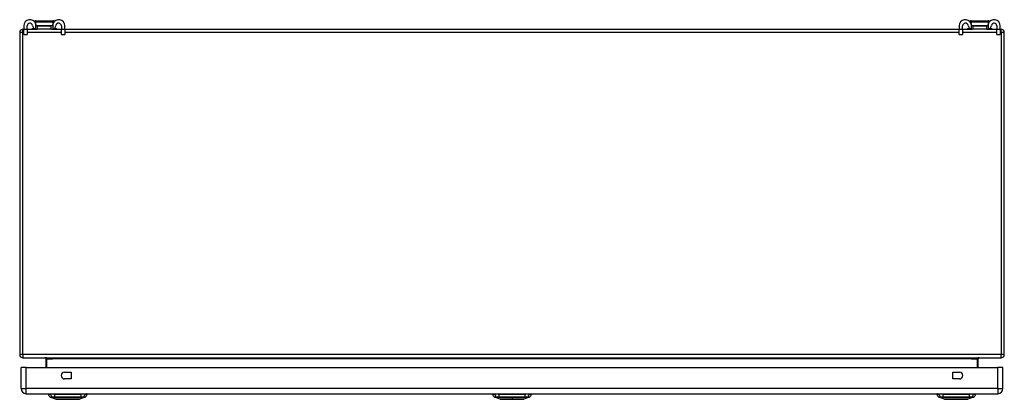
# Model space of a CAD drawing. Header units: inches. Extents: x 11 to 198, y 14 to 125.
# Tile 1 of 24: x 11 to 41, y 14 to 25. Entities that reach past the tile are written whole.
import ezdxf

# ---------------------------------------------------------------- set-up
doc = ezdxf.new("R2010")
doc.units = ezdxf.units.IN
doc.header["$MEASUREMENT"] = 0
doc.layers.add('Visible Edges(ANSI)', color=7, linetype='Continuous', lineweight=25)
doc.layers.add('Visible Tangent Edges(ANSI)', color=7, linetype='Continuous', lineweight=25)

msp = doc.modelspace()

# ---------------------------------------------------------------- linework, layer by layer
at = {"layer": 'Visible Edges(ANSI)'}
for p, q in [((10.914, 25.276), (10.914, 25.169)), ((11.019, 25.169), (11.019, 25.276)), ((11.27, 25.359), (11.272, 25.359)), ((11.28, 25.433), (11.798, 25.433)), ((11.318, 25.276), (11.336, 25.276)), ((11.336, 25.171), (11.336, 25.276)), ((11.336, 25.276), (11.742, 25.276)), ((11.742, 25.276), (11.76, 25.276)), ((11.742, 25.276), (11.742, 25.171)), ((11.805, 25.359), (11.807, 25.359)), ((12.059, 25.276), (12.059, 25.169)), ((12.164, 25.169), (12.164, 25.276)), ((39.414, 25.276), (39.414, 25.169)), ((39.519, 25.169), (39.519, 25.276)), ((39.77, 25.359), (39.772, 25.359)), ((39.78, 25.433), (40.298, 25.433)), ((39.818, 25.276), (39.836, 25.276)), ((39.836, 25.171), (39.836, 25.276)), ((39.836, 25.276), (40.242, 25.276)), ((40.242, 25.276), (40.26, 25.276)), ((40.242, 25.276), (40.242, 25.171)), ((40.305, 25.359), (40.307, 25.359)), ((40.559, 25.276), (40.559, 25.169)), ((40.664, 25.169), (40.664, 25.276)), ((10.789, 25.072), (10.789, 15.27)), ((10.888, 25.171), (10.914, 25.171)), ((10.914, 25.013), (10.914, 25.169)), ((10.914, 25.013), (11.019, 25.013)), ((11.019, 25.171), (11.318, 25.171)), ((11.019, 25.169), (11.019, 25.013)), ((11.165, 25.183), (11.165, 25.179)), ((11.173, 25.191), (11.247, 25.191)), ((11.336, 25.171), (11.318, 25.171)), ((11.742, 25.171), (11.336, 25.171)), ((11.76, 25.171), (11.742, 25.171)), ((11.76, 25.171), (12.059, 25.171)), ((11.83, 25.191), (11.905, 25.191)), ((11.913, 25.183), (11.913, 25.179)), ((12.059, 25.013), (12.059, 25.169)), ((12.059, 25.013), (12.164, 25.013)), ((12.164, 25.171), (39.414, 25.171)), ((12.164, 25.169), (12.164, 25.013)), ((39.414, 25.013), (39.414, 25.169)), ((39.414, 25.013), (39.519, 25.013)), ((39.519, 25.171), (39.818, 25.171)), ((39.519, 25.169), (39.519, 25.013)), ((39.665, 25.183), (39.665, 25.179)), ((39.673, 25.191), (39.747, 25.191)), ((39.836, 25.171), (39.818, 25.171)), ((40.242, 25.171), (39.836, 25.171)), ((40.26, 25.171), (40.242, 25.171)), ((40.26, 25.171), (40.559, 25.171)), ((40.33, 25.191), (40.405, 25.191)), ((40.413, 25.183), (40.413, 25.179)), ((40.559, 25.013), (40.559, 25.169)), ((40.559, 25.013), (40.664, 25.013)), ((40.664, 25.171), (40.69, 25.171)), ((40.664, 25.169), (40.664, 25.013)), ((40.789, 15.27), (40.789, 25.072)), ((10.888, 15.171), (40.69, 15.171)), ((11.587, 15.14), (11.587, 14.874)), ((39.991, 14.874), (39.991, 15.14)), ((10.83, 14.235), (10.83, 14.874)), ((10.991, 14.874), (10.83, 14.874)), ((10.991, 14.874), (40.587, 14.874)), ((12.154, 14.725), (12.357, 14.725)), ((12.357, 14.725), (12.357, 14.522)), ((39.22, 14.522), (39.22, 14.725)), ((39.22, 14.725), (39.423, 14.725)), ((40.748, 14.874), (40.587, 14.874)), ((40.748, 14.235), (40.748, 14.874)), ((12.357, 14.522), (12.154, 14.522)), ((39.423, 14.522), (39.22, 14.522)), ((10.991, 14.074), (40.587, 14.074)), ((11.663, 14.058), (11.731, 14.058)), ((11.897, 13.904), (11.723, 13.971)), ((11.842, 14.058), (11.731, 14.058)), ((11.842, 14.058), (12.665, 14.058)), ((12.785, 13.971), (12.611, 13.904)), ((12.776, 14.058), (12.665, 14.058)), ((12.776, 14.058), (12.844, 14.058)), ((25.198, 14.058), (25.266, 14.058)), ((25.432, 13.904), (25.258, 13.971)), ((25.377, 14.058), (25.266, 14.058)), ((25.377, 14.058), (26.2, 14.058)), ((26.32, 13.971), (26.146, 13.904)), ((26.311, 14.058), (26.2, 14.058)), ((26.311, 14.058), (26.379, 14.058)), ((38.733, 14.058), (38.801, 14.058)), ((38.967, 13.904), (38.793, 13.971)), ((38.912, 14.058), (38.801, 14.058)), ((38.912, 14.058), (39.735, 14.058)), ((39.855, 13.971), (39.681, 13.904)), ((39.846, 14.058), (39.735, 14.058)), ((39.846, 14.058), (39.914, 14.058))]:
    msp.add_line(p, q, dxfattribs=at)
at = {"layer": 'Visible Edges(ANSI)', "flags": 128}
for points in [[(11.28, 25.433), (11.277, 25.433), (11.274, 25.433), (11.272, 25.432), (11.269, 25.432), (11.267, 25.43), (11.264, 25.429), (11.262, 25.428), (11.26, 25.426), (11.258, 25.424), (11.256, 25.422), (11.255, 25.42), (11.253, 25.417), (11.252, 25.415), (11.251, 25.413), (11.251, 25.41), (11.25, 25.407), (11.25, 25.405), (11.25, 25.402), (11.25, 25.399), (11.251, 25.397), (11.252, 25.394), (11.253, 25.392), (11.254, 25.389), (11.255, 25.387)], [(11.255, 25.387), (11.256, 25.386), (11.257, 25.385), (11.258, 25.383), (11.259, 25.382), (11.259, 25.381), (11.26, 25.38), (11.261, 25.379), (11.262, 25.378), (11.262, 25.376), (11.263, 25.375), (11.264, 25.374), (11.264, 25.373), (11.265, 25.372), (11.266, 25.371), (11.266, 25.369), (11.267, 25.368), (11.268, 25.367), (11.268, 25.366), (11.269, 25.365), (11.27, 25.363), (11.27, 25.362), (11.271, 25.361), (11.272, 25.36), (11.272, 25.359)], [(11.287, 25.303), (11.287, 25.305), (11.286, 25.307), (11.286, 25.309), (11.285, 25.311), (11.285, 25.313), (11.285, 25.315), (11.284, 25.317), (11.284, 25.319), (11.283, 25.321), (11.283, 25.323), (11.282, 25.324), (11.282, 25.326), (11.281, 25.328), (11.281, 25.33), (11.28, 25.332), (11.279, 25.334), (11.279, 25.336), (11.278, 25.338), (11.277, 25.34), (11.277, 25.342), (11.276, 25.344), (11.275, 25.346), (11.274, 25.348), (11.274, 25.349)], [(11.318, 25.276), (11.316, 25.276), (11.315, 25.276), (11.313, 25.276), (11.311, 25.277), (11.31, 25.277), (11.308, 25.277), (11.306, 25.278), (11.305, 25.279), (11.303, 25.279), (11.302, 25.28), (11.3, 25.281), (11.299, 25.282), (11.297, 25.284), (11.296, 25.285), (11.294, 25.286), (11.293, 25.288), (11.292, 25.29), (11.291, 25.291), (11.29, 25.293), (11.289, 25.295), (11.288, 25.297), (11.288, 25.299), (11.287, 25.301), (11.287, 25.303)], [(11.791, 25.303), (11.79, 25.301), (11.79, 25.299), (11.789, 25.297), (11.788, 25.295), (11.788, 25.293), (11.787, 25.291), (11.786, 25.29), (11.784, 25.288), (11.783, 25.286), (11.782, 25.285), (11.78, 25.284), (11.779, 25.282), (11.777, 25.281), (11.776, 25.28), (11.774, 25.279), (11.773, 25.279), (11.771, 25.278), (11.769, 25.277), (11.768, 25.277), (11.766, 25.277), (11.764, 25.276), (11.763, 25.276), (11.761, 25.276), (11.76, 25.276)], [(11.804, 25.349), (11.803, 25.348), (11.802, 25.346), (11.801, 25.344), (11.801, 25.342), (11.8, 25.34), (11.799, 25.338), (11.799, 25.336), (11.798, 25.334), (11.797, 25.332), (11.797, 25.33), (11.796, 25.328), (11.796, 25.326), (11.795, 25.324), (11.795, 25.323), (11.794, 25.321), (11.794, 25.319), (11.793, 25.317), (11.793, 25.315), (11.792, 25.313), (11.792, 25.311), (11.792, 25.309), (11.791, 25.307), (11.791, 25.305), (11.791, 25.303)], [(11.822, 25.387), (11.824, 25.389), (11.825, 25.392), (11.826, 25.394), (11.827, 25.397), (11.827, 25.399), (11.827, 25.402), (11.827, 25.405), (11.827, 25.407), (11.827, 25.41), (11.826, 25.413), (11.825, 25.415), (11.824, 25.417), (11.823, 25.42), (11.821, 25.422), (11.819, 25.424), (11.818, 25.426), (11.815, 25.428), (11.813, 25.429), (11.811, 25.43), (11.808, 25.432), (11.806, 25.432), (11.803, 25.433), (11.8, 25.433), (11.798, 25.433)], [(11.805, 25.359), (11.806, 25.36), (11.807, 25.361), (11.807, 25.362), (11.808, 25.363), (11.808, 25.365), (11.809, 25.366), (11.81, 25.367), (11.81, 25.368), (11.811, 25.369), (11.812, 25.371), (11.812, 25.372), (11.813, 25.373), (11.814, 25.374), (11.814, 25.375), (11.815, 25.376), (11.816, 25.378), (11.817, 25.379), (11.817, 25.38), (11.818, 25.381), (11.819, 25.382), (11.82, 25.383), (11.82, 25.385), (11.821, 25.386), (11.822, 25.387)], [(39.78, 25.433), (39.777, 25.433), (39.774, 25.433), (39.772, 25.432), (39.769, 25.432), (39.767, 25.43), (39.764, 25.429), (39.762, 25.428), (39.76, 25.426), (39.758, 25.424), (39.756, 25.422), (39.755, 25.42), (39.753, 25.417), (39.752, 25.415), (39.751, 25.413), (39.751, 25.41), (39.75, 25.407), (39.75, 25.405), (39.75, 25.402), (39.75, 25.399), (39.751, 25.397), (39.752, 25.394), (39.753, 25.392), (39.754, 25.389), (39.755, 25.387)], [(39.755, 25.387), (39.756, 25.386), (39.757, 25.385), (39.758, 25.383), (39.759, 25.382), (39.759, 25.381), (39.76, 25.38), (39.761, 25.379), (39.762, 25.378), (39.762, 25.376), (39.763, 25.375), (39.764, 25.374), (39.764, 25.373), (39.765, 25.372), (39.766, 25.371), (39.766, 25.369), (39.767, 25.368), (39.768, 25.367), (39.768, 25.366), (39.769, 25.365), (39.77, 25.363), (39.77, 25.362), (39.771, 25.361), (39.772, 25.36), (39.772, 25.359)], [(39.787, 25.303), (39.787, 25.305), (39.786, 25.307), (39.786, 25.309), (39.785, 25.311), (39.785, 25.313), (39.785, 25.315), (39.784, 25.317), (39.784, 25.319), (39.783, 25.321), (39.783, 25.323), (39.782, 25.324), (39.782, 25.326), (39.781, 25.328), (39.781, 25.33), (39.78, 25.332), (39.779, 25.334), (39.779, 25.336), (39.778, 25.338), (39.777, 25.34), (39.777, 25.342), (39.776, 25.344), (39.775, 25.346), (39.774, 25.348), (39.774, 25.349)], [(39.818, 25.276), (39.816, 25.276), (39.815, 25.276), (39.813, 25.276), (39.811, 25.277), (39.81, 25.277), (39.808, 25.277), (39.806, 25.278), (39.805, 25.279), (39.803, 25.279), (39.802, 25.28), (39.8, 25.281), (39.799, 25.282), (39.797, 25.284), (39.796, 25.285), (39.794, 25.286), (39.793, 25.288), (39.792, 25.29), (39.791, 25.291), (39.79, 25.293), (39.789, 25.295), (39.788, 25.297), (39.788, 25.299), (39.787, 25.301), (39.787, 25.303)], [(40.291, 25.303), (40.29, 25.301), (40.29, 25.299), (40.289, 25.297), (40.288, 25.295), (40.288, 25.293), (40.287, 25.291), (40.286, 25.29), (40.284, 25.288), (40.283, 25.286), (40.282, 25.285), (40.28, 25.284), (40.279, 25.282), (40.277, 25.281), (40.276, 25.28), (40.274, 25.279), (40.273, 25.279), (40.271, 25.278), (40.269, 25.277), (40.268, 25.277), (40.266, 25.277), (40.264, 25.276), (40.263, 25.276), (40.261, 25.276), (40.26, 25.276)], [(40.304, 25.349), (40.303, 25.348), (40.302, 25.346), (40.301, 25.344), (40.301, 25.342), (40.3, 25.34), (40.299, 25.338), (40.299, 25.336), (40.298, 25.334), (40.297, 25.332), (40.297, 25.33), (40.296, 25.328), (40.296, 25.326), (40.295, 25.324), (40.295, 25.323), (40.294, 25.321), (40.294, 25.319), (40.293, 25.317), (40.293, 25.315), (40.292, 25.313), (40.292, 25.311), (40.292, 25.309), (40.291, 25.307), (40.291, 25.305), (40.291, 25.303)], [(40.322, 25.387), (40.324, 25.389), (40.325, 25.392), (40.326, 25.394), (40.327, 25.397), (40.327, 25.399), (40.327, 25.402), (40.327, 25.405), (40.327, 25.407), (40.327, 25.41), (40.326, 25.413), (40.325, 25.415), (40.324, 25.417), (40.323, 25.42), (40.321, 25.422), (40.319, 25.424), (40.318, 25.426), (40.315, 25.428), (40.313, 25.429), (40.311, 25.43), (40.308, 25.432), (40.306, 25.432), (40.303, 25.433), (40.3, 25.433), (40.298, 25.433)], [(40.305, 25.359), (40.306, 25.36), (40.307, 25.361), (40.307, 25.362), (40.308, 25.363), (40.308, 25.365), (40.309, 25.366), (40.31, 25.367), (40.31, 25.368), (40.311, 25.369), (40.312, 25.371), (40.312, 25.372), (40.313, 25.373), (40.314, 25.374), (40.314, 25.375), (40.315, 25.376), (40.316, 25.378), (40.317, 25.379), (40.317, 25.38), (40.318, 25.381), (40.319, 25.382), (40.32, 25.383), (40.32, 25.385), (40.321, 25.386), (40.322, 25.387)], [(11.274, 25.178), (11.276, 25.178), (11.278, 25.177), (11.279, 25.176), (11.281, 25.176), (11.283, 25.175), (11.285, 25.175), (11.287, 25.174), (11.289, 25.174), (11.291, 25.174), (11.293, 25.173), (11.295, 25.173), (11.297, 25.173), (11.299, 25.172), (11.301, 25.172), (11.303, 25.172), (11.305, 25.172), (11.306, 25.171), (11.308, 25.171), (11.31, 25.171), (11.311, 25.171), (11.313, 25.171), (11.315, 25.171), (11.316, 25.171), (11.318, 25.171)], [(11.76, 25.171), (11.761, 25.171), (11.763, 25.171), (11.764, 25.171), (11.766, 25.171), (11.768, 25.171), (11.769, 25.171), (11.771, 25.171), (11.773, 25.172), (11.775, 25.172), (11.777, 25.172), (11.778, 25.172), (11.78, 25.173), (11.782, 25.173), (11.784, 25.173), (11.786, 25.174), (11.788, 25.174), (11.79, 25.174), (11.792, 25.175), (11.794, 25.175), (11.796, 25.176), (11.798, 25.176), (11.8, 25.177), (11.802, 25.178), (11.804, 25.178)], [(39.774, 25.178), (39.776, 25.178), (39.778, 25.177), (39.779, 25.176), (39.781, 25.176), (39.783, 25.175), (39.785, 25.175), (39.787, 25.174), (39.789, 25.174), (39.791, 25.174), (39.793, 25.173), (39.795, 25.173), (39.797, 25.173), (39.799, 25.172), (39.801, 25.172), (39.803, 25.172), (39.805, 25.172), (39.806, 25.171), (39.808, 25.171), (39.81, 25.171), (39.811, 25.171), (39.813, 25.171), (39.815, 25.171), (39.816, 25.171), (39.818, 25.171)], [(40.26, 25.171), (40.261, 25.171), (40.263, 25.171), (40.264, 25.171), (40.266, 25.171), (40.268, 25.171), (40.269, 25.171), (40.271, 25.171), (40.273, 25.172), (40.275, 25.172), (40.277, 25.172), (40.278, 25.172), (40.28, 25.173), (40.282, 25.173), (40.284, 25.173), (40.286, 25.174), (40.288, 25.174), (40.29, 25.174), (40.292, 25.175), (40.294, 25.175), (40.296, 25.176), (40.298, 25.176), (40.3, 25.177), (40.302, 25.178), (40.304, 25.178)], [(11.556, 15.171), (11.558, 15.171), (11.559, 15.171), (11.561, 15.171), (11.563, 15.17), (11.565, 15.17), (11.566, 15.169), (11.568, 15.169), (11.57, 15.168), (11.571, 15.167), (11.573, 15.166), (11.574, 15.165), (11.576, 15.164), (11.577, 15.162), (11.579, 15.161), (11.58, 15.159), (11.581, 15.158), (11.583, 15.156), (11.584, 15.154), (11.585, 15.152), (11.585, 15.15), (11.586, 15.147), (11.586, 15.145), (11.587, 15.142), (11.587, 15.14)], [(11.899, 13.903), (11.899, 13.903), (11.9, 13.903), (11.902, 13.903), (11.905, 13.903), (11.909, 13.903), (11.914, 13.903), (11.919, 13.903), (11.926, 13.903), (11.933, 13.903), (11.94, 13.903), (11.949, 13.903), (11.958, 13.903), (11.968, 13.903), (11.979, 13.903), (11.991, 13.903), (12.003, 13.903), (12.015, 13.903), (12.028, 13.903), (12.042, 13.903), (12.056, 13.903), (12.071, 13.903), (12.086, 13.903), (12.102, 13.903), (12.118, 13.903), (12.134, 13.903), (12.151, 13.903), (12.168, 13.903), (12.185, 13.903), (12.202, 13.903), (12.219, 13.903), (12.237, 13.903), (12.254, 13.903), (12.272, 13.903), (12.289, 13.903), (12.306, 13.903), (12.323, 13.903), (12.34, 13.903), (12.357, 13.903), (12.374, 13.903), (12.39, 13.903), (12.406, 13.903), (12.422, 13.903), (12.437, 13.903), (12.452, 13.903), (12.466, 13.903), (12.479, 13.903), (12.493, 13.903), (12.505, 13.903), (12.517, 13.903), (12.528, 13.903), (12.539, 13.903), (12.549, 13.903), (12.558, 13.903), (12.567, 13.903), (12.575, 13.903), (12.582, 13.903), (12.588, 13.903), (12.594, 13.903), (12.598, 13.903), (12.602, 13.903), (12.605, 13.903), (12.607, 13.903), (12.608, 13.903), (12.609, 13.903)], [(25.434, 13.903), (25.434, 13.903), (25.435, 13.903), (25.437, 13.903), (25.44, 13.903), (25.444, 13.903), (25.449, 13.903), (25.454, 13.903), (25.461, 13.903), (25.468, 13.903), (25.476, 13.903), (25.484, 13.903), (25.493, 13.903), (25.503, 13.903), (25.514, 13.903), (25.525, 13.903), (25.537, 13.903), (25.55, 13.903), (25.563, 13.903), (25.577, 13.903), (25.591, 13.903), (25.606, 13.903), (25.621, 13.903), (25.637, 13.903), (25.653, 13.903), (25.669, 13.903), (25.685, 13.903), (25.702, 13.903), (25.719, 13.903), (25.736, 13.903), (25.754, 13.903), (25.771, 13.903), (25.788, 13.903), (25.806, 13.903), (25.823, 13.903), (25.841, 13.903), (25.858, 13.903), (25.875, 13.903), (25.892, 13.903), (25.908, 13.903), (25.925, 13.903), (25.94, 13.903), (25.956, 13.903), (25.971, 13.903), (25.986, 13.903), (26, 13.903), (26.014, 13.903), (26.027, 13.903), (26.04, 13.903), (26.052, 13.903), (26.063, 13.903), (26.074, 13.903), (26.084, 13.903), (26.093, 13.903), (26.102, 13.903), (26.11, 13.903), (26.117, 13.903), (26.123, 13.903), (26.129, 13.903), (26.133, 13.903), (26.137, 13.903), (26.14, 13.903), (26.142, 13.903), (26.143, 13.903), (26.144, 13.903)], [(38.969, 13.903), (38.969, 13.903), (38.97, 13.903), (38.972, 13.903), (38.975, 13.903), (38.979, 13.903), (38.984, 13.903), (38.989, 13.903), (38.996, 13.903), (39.003, 13.903), (39.011, 13.903), (39.019, 13.903), (39.029, 13.903), (39.039, 13.903), (39.049, 13.903), (39.061, 13.903), (39.073, 13.903), (39.085, 13.903), (39.098, 13.903), (39.112, 13.903), (39.126, 13.903), (39.141, 13.903), (39.156, 13.903), (39.172, 13.903), (39.188, 13.903), (39.204, 13.903), (39.221, 13.903), (39.237, 13.903), (39.255, 13.903), (39.272, 13.903), (39.289, 13.903), (39.306, 13.903), (39.324, 13.903), (39.341, 13.903), (39.359, 13.903), (39.376, 13.903), (39.393, 13.903), (39.41, 13.903), (39.427, 13.903), (39.444, 13.903), (39.46, 13.903), (39.476, 13.903), (39.492, 13.903), (39.507, 13.903), (39.522, 13.903), (39.536, 13.903), (39.549, 13.903), (39.563, 13.903), (39.575, 13.903), (39.587, 13.903), (39.598, 13.903), (39.609, 13.903), (39.619, 13.903), (39.628, 13.903), (39.637, 13.903), (39.645, 13.903), (39.652, 13.903), (39.658, 13.903), (39.664, 13.903), (39.668, 13.903), (39.672, 13.903), (39.675, 13.903), (39.677, 13.903), (39.678, 13.903), (39.679, 13.903)]]:
    msp.add_lwpolyline(points, dxfattribs=at)
at = {"layer": 'Visible Edges(ANSI)'}
for centre, radius, start, end in [((11.101, 25.276), 0.188, 23.0739, 180), ((11.101, 25.276), 0.0825, 8.1564, 180), ((11.318, 25.307), 0.136, 188.1564, 251.2171), ((11.097, 25.276), 0.192, 7.5355, 25.5123), ((11.981, 25.276), 0.192, 154.4877, 172.4645), ((11.976, 25.276), 0.188, 0, 156.9261), ((11.76, 25.307), 0.136, 288.7829, 351.8436), ((11.976, 25.276), 0.0825, 0, 171.8436), ((39.601, 25.276), 0.188, 23.0739, 180), ((39.601, 25.276), 0.0825, 8.1564, 180), ((39.818, 25.307), 0.136, 188.1564, 251.2171), ((39.597, 25.276), 0.192, 7.5355, 25.5123), ((40.481, 25.276), 0.192, 154.4877, 172.4645), ((40.476, 25.276), 0.188, 0, 156.9261), ((40.26, 25.307), 0.136, 288.7829, 351.8436), ((40.476, 25.276), 0.0825, 0, 171.8436), ((10.888, 25.072), 0.099, 90, 180), ((11.173, 25.183), 0.00787, 90, 180), ((11.173, 25.179), 0.00787, 180, 270), ((11.905, 25.183), 0.00787, 0, 90), ((11.905, 25.179), 0.00787, 270, 0), ((39.673, 25.183), 0.00787, 90, 180), ((39.673, 25.179), 0.00787, 180, 270), ((40.405, 25.183), 0.00787, 0, 90), ((40.405, 25.179), 0.00787, 270, 0), ((40.69, 25.072), 0.099, 0, 90), ((10.888, 15.27), 0.099, 180, 270), ((40.022, 15.14), 0.031, 90, 180), ((40.69, 15.27), 0.099, 270, 0), ((12.154, 14.624), 0.102, 90, 270), ((39.423, 14.624), 0.102, 270, 90), ((10.991, 14.235), 0.161, 180, 270), ((40.587, 14.235), 0.161, 270, 0), ((11.78, 14.075), 0.118, 187.9413, 240.2709), ((11.722, 14.05), 0.0394, 143.1301, 168.463), ((11.726, 13.981), 0.00984, 240.2709, 248.7495), ((11.899, 13.908), 0.00492, 248.7495, 269.7912), ((12.609, 13.908), 0.00492, 270.2088, 291.2505), ((12.781, 13.981), 0.00984, 291.2505, 299.7291), ((12.727, 14.075), 0.118, 299.7291, 352.0587), ((12.785, 14.05), 0.0394, 11.537, 36.8699), ((25.315, 14.075), 0.118, 187.9413, 240.2709), ((25.257, 14.05), 0.0394, 143.1301, 168.463), ((25.261, 13.981), 0.00984, 240.2709, 248.7495), ((25.434, 13.908), 0.00492, 248.7495, 269.7912), ((26.144, 13.908), 0.00492, 270.2088, 291.2505), ((26.316, 13.981), 0.00984, 291.2505, 299.7291), ((26.262, 14.075), 0.118, 299.7291, 352.0587), ((26.32, 14.05), 0.0394, 11.537, 36.8699), ((38.85, 14.075), 0.118, 187.9413, 240.2709), ((38.792, 14.05), 0.0394, 143.1301, 168.463), ((38.796, 13.981), 0.00984, 240.2709, 248.7495), ((38.969, 13.908), 0.00492, 248.7495, 269.7912), ((39.679, 13.908), 0.00492, 270.2088, 291.2505), ((39.851, 13.981), 0.00984, 291.2505, 299.7291), ((39.797, 14.075), 0.118, 299.7291, 352.0587), ((39.855, 14.05), 0.0394, 11.537, 36.8699)]:
    msp.add_arc(centre, radius, start, end, dxfattribs=at)
at = {"layer": 'Visible Tangent Edges(ANSI)'}
for p, q in [((11.822, 25.387), (11.255, 25.387)), ((11.274, 25.349), (11.274, 25.178)), ((11.291, 25.291), (11.786, 25.291)), ((11.804, 25.178), (11.804, 25.349)), ((40.322, 25.387), (39.755, 25.387)), ((39.774, 25.349), (39.774, 25.178)), ((39.791, 25.291), (40.286, 25.291)), ((40.304, 25.178), (40.304, 25.349)), ((10.888, 25.072), (10.789, 25.072)), ((10.888, 25.072), (10.888, 25.171)), ((10.888, 15.27), (10.888, 25.072)), ((10.914, 25.072), (10.888, 25.072)), ((11.019, 25.169), (10.914, 25.169)), ((12.059, 25.072), (11.019, 25.072)), ((11.262, 25.183), (11.165, 25.183)), ((11.165, 25.179), (11.272, 25.179)), ((11.806, 25.179), (11.913, 25.179)), ((11.913, 25.183), (11.815, 25.183)), ((12.164, 25.169), (12.059, 25.169)), ((39.414, 25.072), (12.164, 25.072)), ((39.519, 25.169), (39.414, 25.169)), ((40.559, 25.072), (39.519, 25.072)), ((39.762, 25.183), (39.665, 25.183)), ((39.665, 25.179), (39.772, 25.179)), ((40.306, 25.179), (40.413, 25.179)), ((40.413, 25.183), (40.315, 25.183)), ((40.664, 25.169), (40.559, 25.169)), ((40.69, 25.072), (40.664, 25.072)), ((40.69, 25.072), (40.69, 25.171)), ((40.69, 25.072), (40.69, 15.27)), ((40.789, 25.072), (40.69, 25.072)), ((10.888, 15.27), (10.789, 15.27)), ((40.69, 15.27), (10.888, 15.27)), ((10.888, 15.27), (10.888, 15.171)), ((11.618, 15.14), (11.587, 15.14)), ((11.618, 14.874), (11.618, 15.14)), ((11.618, 15.14), (11.787, 15.14)), ((39.791, 15.14), (11.787, 15.14)), ((39.791, 15.14), (39.96, 15.14)), ((39.96, 15.14), (39.991, 15.14)), ((39.96, 15.14), (39.96, 14.874)), ((40.789, 15.27), (40.69, 15.27)), ((40.69, 15.171), (40.69, 15.27)), ((10.991, 14.235), (10.991, 14.874)), ((40.587, 14.235), (40.587, 14.874)), ((10.83, 14.235), (10.991, 14.235)), ((40.587, 14.235), (10.991, 14.235)), ((10.991, 14.074), (10.991, 14.235)), ((40.587, 14.235), (40.587, 14.074)), ((40.587, 14.235), (40.748, 14.235)), ((11.723, 13.971), (11.897, 13.904)), ((11.788, 13.971), (11.788, 13.971)), ((11.861, 13.971), (11.862, 13.971)), ((12.646, 13.971), (12.646, 13.971)), ((12.719, 13.971), (12.719, 13.971)), ((25.323, 13.971), (25.323, 13.971)), ((25.396, 13.971), (25.397, 13.971)), ((25.789, 13.971), (25.789, 13.904)), ((25.789, 13.903), (25.789, 13.904)), ((26.181, 13.971), (26.181, 13.971)), ((26.254, 13.971), (26.254, 13.971)), ((38.858, 13.971), (38.858, 13.971)), ((38.931, 13.971), (38.932, 13.971)), ((39.855, 13.971), (39.681, 13.904)), ((39.716, 13.971), (39.716, 13.971)), ((39.789, 13.971), (39.789, 13.971))]:
    msp.add_line(p, q, dxfattribs=at)
at = {"layer": 'Visible Tangent Edges(ANSI)', "flags": 128}
for points in [[(11.618, 15.14), (11.618, 15.142), (11.617, 15.145), (11.616, 15.147), (11.615, 15.15), (11.613, 15.152), (11.611, 15.154), (11.609, 15.156), (11.607, 15.158), (11.604, 15.159), (11.602, 15.161), (11.599, 15.162), (11.596, 15.164), (11.593, 15.165), (11.59, 15.166), (11.586, 15.167), (11.583, 15.168), (11.58, 15.169), (11.577, 15.169), (11.573, 15.17), (11.57, 15.17), (11.566, 15.171), (11.563, 15.171), (11.559, 15.171), (11.556, 15.171)], [(11.786, 13.972), (11.781, 13.972), (11.776, 13.972), (11.771, 13.972), (11.767, 13.972), (11.762, 13.972), (11.758, 13.972), (11.754, 13.972), (11.75, 13.972), (11.747, 13.972), (11.744, 13.972), (11.741, 13.972), (11.738, 13.972), (11.735, 13.972), (11.733, 13.972), (11.731, 13.972), (11.729, 13.972), (11.727, 13.972), (11.726, 13.972), (11.724, 13.972), (11.723, 13.972), (11.723, 13.972), (11.722, 13.972), (11.722, 13.972), (11.722, 13.972)], [(11.723, 13.971), (11.723, 13.971), (11.723, 13.971), (11.724, 13.971), (11.725, 13.971), (11.726, 13.971), (11.727, 13.971), (11.728, 13.971), (11.73, 13.971), (11.732, 13.971), (11.734, 13.971), (11.737, 13.971), (11.739, 13.971), (11.742, 13.971), (11.745, 13.971), (11.749, 13.971), (11.752, 13.971), (11.756, 13.971), (11.76, 13.971), (11.764, 13.971), (11.768, 13.971), (11.773, 13.971), (11.778, 13.971), (11.783, 13.971), (11.788, 13.971)], [(11.861, 13.972), (11.856, 13.972), (11.852, 13.972), (11.848, 13.972), (11.844, 13.972), (11.84, 13.972), (11.836, 13.972), (11.832, 13.972), (11.828, 13.972), (11.825, 13.972), (11.821, 13.972), (11.818, 13.972), (11.815, 13.972), (11.811, 13.972), (11.808, 13.972), (11.806, 13.972), (11.803, 13.972), (11.8, 13.972), (11.798, 13.972), (11.795, 13.972), (11.793, 13.972), (11.791, 13.972), (11.789, 13.972), (11.788, 13.972), (11.786, 13.972)], [(11.788, 13.971), (11.79, 13.971), (11.791, 13.971), (11.793, 13.971), (11.795, 13.971), (11.797, 13.971), (11.8, 13.971), (11.802, 13.971), (11.805, 13.971), (11.807, 13.971), (11.81, 13.971), (11.813, 13.971), (11.816, 13.971), (11.82, 13.971), (11.823, 13.971), (11.826, 13.971), (11.83, 13.971), (11.833, 13.971), (11.837, 13.971), (11.841, 13.971), (11.845, 13.971), (11.849, 13.971), (11.853, 13.971), (11.857, 13.971), (11.861, 13.971)], [(12.647, 13.972), (12.615, 13.972), (12.583, 13.972), (12.551, 13.972), (12.518, 13.972), (12.485, 13.972), (12.453, 13.972), (12.419, 13.972), (12.386, 13.972), (12.353, 13.972), (12.32, 13.972), (12.286, 13.972), (12.253, 13.972), (12.22, 13.972), (12.186, 13.972), (12.153, 13.972), (12.12, 13.972), (12.087, 13.972), (12.054, 13.972), (12.021, 13.972), (11.989, 13.972), (11.956, 13.972), (11.924, 13.972), (11.892, 13.972), (11.861, 13.972)], [(11.862, 13.971), (11.893, 13.971), (11.925, 13.971), (11.957, 13.971), (11.989, 13.971), (12.022, 13.971), (12.055, 13.971), (12.087, 13.971), (12.12, 13.971), (12.153, 13.971), (12.187, 13.971), (12.22, 13.971), (12.253, 13.971), (12.286, 13.971), (12.319, 13.971), (12.353, 13.971), (12.386, 13.971), (12.419, 13.971), (12.452, 13.971), (12.485, 13.971), (12.518, 13.971), (12.55, 13.971), (12.582, 13.971), (12.614, 13.971), (12.646, 13.971)], [(11.979, 13.903), (11.973, 13.903), (11.966, 13.903), (11.96, 13.903), (11.955, 13.903), (11.949, 13.903), (11.944, 13.903), (11.939, 13.903), (11.934, 13.903), (11.93, 13.904), (11.926, 13.904), (11.922, 13.904), (11.918, 13.904), (11.915, 13.904), (11.912, 13.904), (11.909, 13.904), (11.906, 13.904), (11.904, 13.904), (11.902, 13.904), (11.901, 13.904), (11.899, 13.904), (11.898, 13.904), (11.897, 13.904), (11.897, 13.904), (11.897, 13.904)], [(12.026, 13.903), (12.024, 13.903), (12.022, 13.903), (12.02, 13.903), (12.018, 13.903), (12.016, 13.903), (12.014, 13.903), (12.012, 13.903), (12.01, 13.903), (12.008, 13.903), (12.006, 13.903), (12.004, 13.903), (12.002, 13.903), (12, 13.903), (11.998, 13.903), (11.996, 13.903), (11.994, 13.903), (11.992, 13.903), (11.99, 13.903), (11.988, 13.903), (11.986, 13.903), (11.985, 13.903), (11.983, 13.903), (11.981, 13.903), (11.979, 13.903)], [(12.481, 13.903), (12.465, 13.903), (12.448, 13.903), (12.431, 13.903), (12.412, 13.903), (12.394, 13.904), (12.375, 13.904), (12.355, 13.904), (12.335, 13.904), (12.315, 13.904), (12.295, 13.904), (12.274, 13.904), (12.254, 13.904), (12.233, 13.904), (12.213, 13.904), (12.192, 13.904), (12.172, 13.904), (12.152, 13.904), (12.133, 13.904), (12.113, 13.904), (12.095, 13.903), (12.077, 13.903), (12.059, 13.903), (12.042, 13.903), (12.026, 13.903)], [(12.528, 13.903), (12.527, 13.903), (12.525, 13.903), (12.523, 13.903), (12.521, 13.903), (12.519, 13.903), (12.517, 13.903), (12.516, 13.903), (12.514, 13.903), (12.512, 13.903), (12.51, 13.903), (12.508, 13.903), (12.506, 13.903), (12.504, 13.903), (12.502, 13.903), (12.5, 13.903), (12.498, 13.903), (12.496, 13.903), (12.494, 13.903), (12.492, 13.903), (12.49, 13.903), (12.488, 13.903), (12.486, 13.903), (12.483, 13.903), (12.481, 13.903)], [(12.611, 13.904), (12.61, 13.904), (12.61, 13.904), (12.609, 13.904), (12.608, 13.904), (12.607, 13.904), (12.605, 13.904), (12.603, 13.904), (12.601, 13.904), (12.599, 13.904), (12.596, 13.904), (12.593, 13.904), (12.589, 13.904), (12.586, 13.904), (12.582, 13.904), (12.578, 13.904), (12.573, 13.903), (12.568, 13.903), (12.563, 13.903), (12.558, 13.903), (12.553, 13.903), (12.547, 13.903), (12.541, 13.903), (12.535, 13.903), (12.528, 13.903)], [(12.646, 13.971), (12.65, 13.971), (12.654, 13.971), (12.658, 13.971), (12.662, 13.971), (12.666, 13.971), (12.67, 13.971), (12.674, 13.971), (12.678, 13.971), (12.681, 13.971), (12.685, 13.971), (12.688, 13.971), (12.691, 13.971), (12.694, 13.971), (12.697, 13.971), (12.7, 13.971), (12.703, 13.971), (12.705, 13.971), (12.708, 13.971), (12.71, 13.971), (12.712, 13.971), (12.714, 13.971), (12.716, 13.971), (12.718, 13.971), (12.719, 13.971)], [(12.721, 13.972), (12.72, 13.972), (12.718, 13.972), (12.716, 13.972), (12.714, 13.972), (12.712, 13.972), (12.71, 13.972), (12.707, 13.972), (12.705, 13.972), (12.702, 13.972), (12.699, 13.972), (12.696, 13.972), (12.693, 13.972), (12.69, 13.972), (12.686, 13.972), (12.683, 13.972), (12.679, 13.972), (12.675, 13.972), (12.671, 13.972), (12.668, 13.972), (12.664, 13.972), (12.659, 13.972), (12.655, 13.972), (12.651, 13.972), (12.647, 13.972)], [(12.719, 13.971), (12.725, 13.971), (12.73, 13.971), (12.735, 13.971), (12.739, 13.971), (12.744, 13.971), (12.748, 13.971), (12.752, 13.971), (12.755, 13.971), (12.759, 13.971), (12.762, 13.971), (12.765, 13.971), (12.768, 13.971), (12.771, 13.971), (12.773, 13.971), (12.775, 13.971), (12.777, 13.971), (12.779, 13.971), (12.78, 13.971), (12.782, 13.971), (12.783, 13.971), (12.784, 13.971), (12.784, 13.971), (12.784, 13.971), (12.785, 13.971)], [(12.786, 13.972), (12.786, 13.972), (12.785, 13.972), (12.785, 13.972), (12.784, 13.972), (12.783, 13.972), (12.782, 13.972), (12.78, 13.972), (12.779, 13.972), (12.777, 13.972), (12.775, 13.972), (12.772, 13.972), (12.77, 13.972), (12.767, 13.972), (12.764, 13.972), (12.761, 13.972), (12.757, 13.972), (12.753, 13.972), (12.749, 13.972), (12.745, 13.972), (12.741, 13.972), (12.736, 13.972), (12.732, 13.972), (12.727, 13.972), (12.721, 13.972)], [(25.321, 13.972), (25.316, 13.972), (25.311, 13.972), (25.306, 13.972), (25.302, 13.972), (25.297, 13.972), (25.293, 13.972), (25.289, 13.972), (25.285, 13.972), (25.282, 13.972), (25.279, 13.972), (25.276, 13.972), (25.273, 13.972), (25.27, 13.972), (25.268, 13.972), (25.266, 13.972), (25.264, 13.972), (25.262, 13.972), (25.261, 13.972), (25.259, 13.972), (25.258, 13.972), (25.258, 13.972), (25.257, 13.972), (25.257, 13.972), (25.257, 13.972)], [(25.258, 13.971), (25.258, 13.971), (25.258, 13.971), (25.259, 13.971), (25.26, 13.971), (25.261, 13.971), (25.262, 13.971), (25.263, 13.971), (25.265, 13.971), (25.267, 13.971), (25.269, 13.971), (25.272, 13.971), (25.274, 13.971), (25.277, 13.971), (25.28, 13.971), (25.284, 13.971), (25.287, 13.971), (25.291, 13.971), (25.295, 13.971), (25.299, 13.971), (25.303, 13.971), (25.308, 13.971), (25.313, 13.971), (25.318, 13.971), (25.323, 13.971)], [(25.396, 13.972), (25.391, 13.972), (25.387, 13.972), (25.383, 13.972), (25.379, 13.972), (25.375, 13.972), (25.371, 13.972), (25.367, 13.972), (25.363, 13.972), (25.36, 13.972), (25.356, 13.972), (25.353, 13.972), (25.35, 13.972), (25.346, 13.972), (25.343, 13.972), (25.341, 13.972), (25.338, 13.972), (25.335, 13.972), (25.333, 13.972), (25.33, 13.972), (25.328, 13.972), (25.326, 13.972), (25.324, 13.972), (25.323, 13.972), (25.321, 13.972)], [(25.323, 13.971), (25.325, 13.971), (25.326, 13.971), (25.328, 13.971), (25.33, 13.971), (25.332, 13.971), (25.335, 13.971), (25.337, 13.971), (25.34, 13.971), (25.342, 13.971), (25.345, 13.971), (25.348, 13.971), (25.351, 13.971), (25.355, 13.971), (25.358, 13.971), (25.361, 13.971), (25.365, 13.971), (25.368, 13.971), (25.372, 13.971), (25.376, 13.971), (25.38, 13.971), (25.384, 13.971), (25.388, 13.971), (25.392, 13.971), (25.396, 13.971)], [(26.182, 13.972), (26.15, 13.972), (26.118, 13.972), (26.086, 13.972), (26.053, 13.972), (26.021, 13.972), (25.988, 13.972), (25.955, 13.972), (25.921, 13.972), (25.888, 13.972), (25.855, 13.972), (25.822, 13.972), (25.788, 13.972), (25.755, 13.972), (25.722, 13.972), (25.688, 13.972), (25.655, 13.972), (25.622, 13.972), (25.589, 13.972), (25.556, 13.972), (25.524, 13.972), (25.491, 13.972), (25.459, 13.972), (25.427, 13.972), (25.396, 13.972)], [(25.397, 13.971), (25.412, 13.971), (25.428, 13.971), (25.444, 13.971), (25.46, 13.971), (25.476, 13.971), (25.492, 13.971), (25.508, 13.971), (25.525, 13.971), (25.541, 13.971), (25.557, 13.971), (25.573, 13.971), (25.59, 13.971), (25.606, 13.971), (25.623, 13.971), (25.639, 13.971), (25.656, 13.971), (25.672, 13.971), (25.689, 13.971), (25.706, 13.971), (25.722, 13.971), (25.739, 13.971), (25.755, 13.971), (25.772, 13.971), (25.789, 13.971)], [(25.514, 13.903), (25.508, 13.903), (25.501, 13.903), (25.496, 13.903), (25.49, 13.903), (25.484, 13.903), (25.479, 13.903), (25.474, 13.903), (25.469, 13.903), (25.465, 13.904), (25.461, 13.904), (25.457, 13.904), (25.453, 13.904), (25.45, 13.904), (25.447, 13.904), (25.444, 13.904), (25.441, 13.904), (25.439, 13.904), (25.437, 13.904), (25.436, 13.904), (25.434, 13.904), (25.433, 13.904), (25.432, 13.904), (25.432, 13.904), (25.432, 13.904)], [(25.561, 13.903), (25.559, 13.903), (25.557, 13.903), (25.555, 13.903), (25.553, 13.903), (25.551, 13.903), (25.549, 13.903), (25.547, 13.903), (25.545, 13.903), (25.542, 13.903), (25.54, 13.903), (25.539, 13.903), (25.537, 13.903), (25.535, 13.903), (25.533, 13.903), (25.531, 13.903), (25.529, 13.903), (25.527, 13.903), (25.525, 13.903), (25.523, 13.903), (25.521, 13.903), (25.519, 13.903), (25.518, 13.903), (25.516, 13.903), (25.514, 13.903)], [(25.789, 13.904), (25.778, 13.904), (25.768, 13.904), (25.758, 13.904), (25.748, 13.904), (25.737, 13.904), (25.727, 13.904), (25.717, 13.904), (25.707, 13.904), (25.697, 13.904), (25.687, 13.904), (25.677, 13.904), (25.668, 13.904), (25.658, 13.904), (25.649, 13.904), (25.639, 13.904), (25.63, 13.903), (25.621, 13.903), (25.612, 13.903), (25.603, 13.903), (25.594, 13.903), (25.586, 13.903), (25.577, 13.903), (25.569, 13.903), (25.561, 13.903)], [(25.789, 13.971), (25.805, 13.971), (25.822, 13.971), (25.838, 13.971), (25.855, 13.971), (25.872, 13.971), (25.888, 13.971), (25.905, 13.971), (25.921, 13.971), (25.938, 13.971), (25.954, 13.971), (25.971, 13.971), (25.987, 13.971), (26.004, 13.971), (26.02, 13.971), (26.037, 13.971), (26.053, 13.971), (26.069, 13.971), (26.085, 13.971), (26.101, 13.971), (26.117, 13.971), (26.133, 13.971), (26.149, 13.971), (26.165, 13.971), (26.181, 13.971)], [(26.016, 13.903), (26.008, 13.903), (26, 13.903), (25.992, 13.903), (25.983, 13.903), (25.974, 13.903), (25.966, 13.903), (25.957, 13.903), (25.947, 13.903), (25.938, 13.904), (25.929, 13.904), (25.919, 13.904), (25.91, 13.904), (25.9, 13.904), (25.89, 13.904), (25.88, 13.904), (25.87, 13.904), (25.86, 13.904), (25.85, 13.904), (25.84, 13.904), (25.83, 13.904), (25.819, 13.904), (25.809, 13.904), (25.799, 13.904), (25.789, 13.904)], [(26.063, 13.903), (26.062, 13.903), (26.06, 13.903), (26.058, 13.903), (26.056, 13.903), (26.054, 13.903), (26.052, 13.903), (26.051, 13.903), (26.049, 13.903), (26.047, 13.903), (26.045, 13.903), (26.043, 13.903), (26.041, 13.903), (26.039, 13.903), (26.037, 13.903), (26.035, 13.903), (26.033, 13.903), (26.031, 13.903), (26.029, 13.903), (26.027, 13.903), (26.025, 13.903), (26.023, 13.903), (26.021, 13.903), (26.018, 13.903), (26.016, 13.903)], [(26.146, 13.904), (26.145, 13.904), (26.145, 13.904), (26.144, 13.904), (26.143, 13.904), (26.142, 13.904), (26.14, 13.904), (26.138, 13.904), (26.136, 13.904), (26.134, 13.904), (26.131, 13.904), (26.128, 13.904), (26.124, 13.904), (26.121, 13.904), (26.117, 13.904), (26.113, 13.904), (26.108, 13.903), (26.103, 13.903), (26.098, 13.903), (26.093, 13.903), (26.088, 13.903), (26.082, 13.903), (26.076, 13.903), (26.07, 13.903), (26.063, 13.903)], [(26.181, 13.971), (26.185, 13.971), (26.189, 13.971), (26.193, 13.971), (26.197, 13.971), (26.201, 13.971), (26.205, 13.971), (26.209, 13.971), (26.213, 13.971), (26.216, 13.971), (26.22, 13.971), (26.223, 13.971), (26.226, 13.971), (26.229, 13.971), (26.232, 13.971), (26.235, 13.971), (26.238, 13.971), (26.24, 13.971), (26.243, 13.971), (26.245, 13.971), (26.247, 13.971), (26.249, 13.971), (26.251, 13.971), (26.253, 13.971), (26.254, 13.971)], [(26.256, 13.972), (26.255, 13.972), (26.253, 13.972), (26.251, 13.972), (26.249, 13.972), (26.247, 13.972), (26.245, 13.972), (26.242, 13.972), (26.24, 13.972), (26.237, 13.972), (26.234, 13.972), (26.231, 13.972), (26.228, 13.972), (26.225, 13.972), (26.221, 13.972), (26.218, 13.972), (26.214, 13.972), (26.21, 13.972), (26.206, 13.972), (26.203, 13.972), (26.199, 13.972), (26.194, 13.972), (26.19, 13.972), (26.186, 13.972), (26.182, 13.972)], [(26.254, 13.971), (26.26, 13.971), (26.265, 13.971), (26.27, 13.971), (26.274, 13.971), (26.279, 13.971), (26.283, 13.971), (26.287, 13.971), (26.29, 13.971), (26.294, 13.971), (26.297, 13.971), (26.3, 13.971), (26.303, 13.971), (26.306, 13.971), (26.308, 13.971), (26.31, 13.971), (26.312, 13.971), (26.314, 13.971), (26.315, 13.971), (26.317, 13.971), (26.318, 13.971), (26.319, 13.971), (26.319, 13.971), (26.319, 13.971), (26.32, 13.971)], [(26.321, 13.972), (26.321, 13.972), (26.32, 13.972), (26.32, 13.972), (26.319, 13.972), (26.318, 13.972), (26.317, 13.972), (26.315, 13.972), (26.314, 13.972), (26.312, 13.972), (26.31, 13.972), (26.307, 13.972), (26.305, 13.972), (26.302, 13.972), (26.299, 13.972), (26.296, 13.972), (26.292, 13.972), (26.288, 13.972), (26.284, 13.972), (26.28, 13.972), (26.276, 13.972), (26.271, 13.972), (26.267, 13.972), (26.262, 13.972), (26.256, 13.972)], [(38.856, 13.972), (38.851, 13.972), (38.846, 13.972), (38.841, 13.972), (38.837, 13.972), (38.832, 13.972), (38.828, 13.972), (38.824, 13.972), (38.82, 13.972), (38.817, 13.972), (38.814, 13.972), (38.811, 13.972), (38.808, 13.972), (38.805, 13.972), (38.803, 13.972), (38.801, 13.972), (38.799, 13.972), (38.797, 13.972), (38.796, 13.972), (38.794, 13.972), (38.793, 13.972), (38.793, 13.972), (38.792, 13.972), (38.792, 13.972), (38.792, 13.972)], [(38.793, 13.971), (38.793, 13.971), (38.793, 13.971), (38.794, 13.971), (38.795, 13.971), (38.796, 13.971), (38.797, 13.971), (38.798, 13.971), (38.8, 13.971), (38.802, 13.971), (38.804, 13.971), (38.807, 13.971), (38.809, 13.971), (38.812, 13.971), (38.815, 13.971), (38.819, 13.971), (38.822, 13.971), (38.826, 13.971), (38.83, 13.971), (38.834, 13.971), (38.838, 13.971), (38.843, 13.971), (38.848, 13.971), (38.853, 13.971), (38.858, 13.971)], [(38.931, 13.972), (38.926, 13.972), (38.922, 13.972), (38.918, 13.972), (38.914, 13.972), (38.91, 13.972), (38.906, 13.972), (38.902, 13.972), (38.898, 13.972), (38.895, 13.972), (38.891, 13.972), (38.888, 13.972), (38.885, 13.972), (38.881, 13.972), (38.878, 13.972), (38.876, 13.972), (38.873, 13.972), (38.87, 13.972), (38.868, 13.972), (38.865, 13.972), (38.863, 13.972), (38.861, 13.972), (38.859, 13.972), (38.858, 13.972), (38.856, 13.972)], [(38.858, 13.971), (38.86, 13.971), (38.861, 13.971), (38.863, 13.971), (38.865, 13.971), (38.867, 13.971), (38.87, 13.971), (38.872, 13.971), (38.875, 13.971), (38.877, 13.971), (38.88, 13.971), (38.883, 13.971), (38.886, 13.971), (38.89, 13.971), (38.893, 13.971), (38.896, 13.971), (38.9, 13.971), (38.903, 13.971), (38.907, 13.971), (38.911, 13.971), (38.915, 13.971), (38.919, 13.971), (38.923, 13.971), (38.927, 13.971), (38.931, 13.971)], [(39.717, 13.972), (39.685, 13.972), (39.653, 13.972), (39.621, 13.972), (39.588, 13.972), (39.555, 13.972), (39.523, 13.972), (39.489, 13.972), (39.456, 13.972), (39.423, 13.972), (39.39, 13.972), (39.356, 13.972), (39.323, 13.972), (39.29, 13.972), (39.256, 13.972), (39.223, 13.972), (39.19, 13.972), (39.157, 13.972), (39.124, 13.972), (39.091, 13.972), (39.059, 13.972), (39.026, 13.972), (38.994, 13.972), (38.962, 13.972), (38.931, 13.972)], [(38.932, 13.971), (38.963, 13.971), (38.995, 13.971), (39.027, 13.971), (39.059, 13.971), (39.092, 13.971), (39.125, 13.971), (39.157, 13.971), (39.19, 13.971), (39.223, 13.971), (39.257, 13.971), (39.29, 13.971), (39.323, 13.971), (39.356, 13.971), (39.389, 13.971), (39.423, 13.971), (39.456, 13.971), (39.489, 13.971), (39.522, 13.971), (39.555, 13.971), (39.588, 13.971), (39.62, 13.971), (39.652, 13.971), (39.684, 13.971), (39.716, 13.971)], [(39.049, 13.903), (39.043, 13.903), (39.036, 13.903), (39.031, 13.903), (39.025, 13.903), (39.019, 13.903), (39.014, 13.903), (39.009, 13.903), (39.004, 13.903), (39, 13.904), (38.996, 13.904), (38.992, 13.904), (38.988, 13.904), (38.985, 13.904), (38.982, 13.904), (38.979, 13.904), (38.976, 13.904), (38.974, 13.904), (38.972, 13.904), (38.971, 13.904), (38.969, 13.904), (38.968, 13.904), (38.967, 13.904), (38.967, 13.904), (38.967, 13.904)], [(39.096, 13.903), (39.094, 13.903), (39.092, 13.903), (39.09, 13.903), (39.088, 13.903), (39.086, 13.903), (39.084, 13.903), (39.082, 13.903), (39.08, 13.903), (39.078, 13.903), (39.076, 13.903), (39.074, 13.903), (39.072, 13.903), (39.07, 13.903), (39.068, 13.903), (39.066, 13.903), (39.064, 13.903), (39.062, 13.903), (39.06, 13.903), (39.058, 13.903), (39.056, 13.903), (39.055, 13.903), (39.053, 13.903), (39.051, 13.903), (39.049, 13.903)], [(39.551, 13.903), (39.535, 13.903), (39.518, 13.903), (39.501, 13.903), (39.482, 13.903), (39.464, 13.904), (39.445, 13.904), (39.425, 13.904), (39.405, 13.904), (39.385, 13.904), (39.365, 13.904), (39.344, 13.904), (39.324, 13.904), (39.303, 13.904), (39.282, 13.904), (39.262, 13.904), (39.242, 13.904), (39.222, 13.904), (39.202, 13.904), (39.183, 13.904), (39.165, 13.903), (39.147, 13.903), (39.129, 13.903), (39.112, 13.903), (39.096, 13.903)], [(39.598, 13.903), (39.597, 13.903), (39.595, 13.903), (39.593, 13.903), (39.591, 13.903), (39.589, 13.903), (39.587, 13.903), (39.586, 13.903), (39.584, 13.903), (39.582, 13.903), (39.58, 13.903), (39.578, 13.903), (39.576, 13.903), (39.574, 13.903), (39.572, 13.903), (39.57, 13.903), (39.568, 13.903), (39.566, 13.903), (39.564, 13.903), (39.562, 13.903), (39.56, 13.903), (39.558, 13.903), (39.556, 13.903), (39.553, 13.903), (39.551, 13.903)], [(39.681, 13.904), (39.68, 13.904), (39.68, 13.904), (39.679, 13.904), (39.678, 13.904), (39.677, 13.904), (39.675, 13.904), (39.673, 13.904), (39.671, 13.904), (39.669, 13.904), (39.666, 13.904), (39.663, 13.904), (39.659, 13.904), (39.656, 13.904), (39.652, 13.904), (39.648, 13.904), (39.643, 13.903), (39.638, 13.903), (39.633, 13.903), (39.628, 13.903), (39.623, 13.903), (39.617, 13.903), (39.611, 13.903), (39.605, 13.903), (39.598, 13.903)], [(39.716, 13.971), (39.72, 13.971), (39.724, 13.971), (39.728, 13.971), (39.732, 13.971), (39.736, 13.971), (39.74, 13.971), (39.744, 13.971), (39.748, 13.971), (39.751, 13.971), (39.755, 13.971), (39.758, 13.971), (39.761, 13.971), (39.764, 13.971), (39.767, 13.971), (39.77, 13.971), (39.773, 13.971), (39.775, 13.971), (39.778, 13.971), (39.78, 13.971), (39.782, 13.971), (39.784, 13.971), (39.786, 13.971), (39.788, 13.971), (39.789, 13.971)], [(39.791, 13.972), (39.79, 13.972), (39.788, 13.972), (39.786, 13.972), (39.784, 13.972), (39.782, 13.972), (39.78, 13.972), (39.777, 13.972), (39.775, 13.972), (39.772, 13.972), (39.769, 13.972), (39.766, 13.972), (39.763, 13.972), (39.76, 13.972), (39.756, 13.972), (39.753, 13.972), (39.749, 13.972), (39.745, 13.972), (39.741, 13.972), (39.738, 13.972), (39.734, 13.972), (39.729, 13.972), (39.725, 13.972), (39.721, 13.972), (39.717, 13.972)], [(39.789, 13.971), (39.795, 13.971), (39.8, 13.971), (39.804, 13.971), (39.809, 13.971), (39.813, 13.971), (39.818, 13.971), (39.822, 13.971), (39.825, 13.971), (39.829, 13.971), (39.832, 13.971), (39.835, 13.971), (39.838, 13.971), (39.841, 13.971), (39.843, 13.971), (39.845, 13.971), (39.847, 13.971), (39.849, 13.971), (39.85, 13.971), (39.852, 13.971), (39.853, 13.971), (39.854, 13.971), (39.854, 13.971), (39.854, 13.971), (39.855, 13.971)], [(39.856, 13.972), (39.856, 13.972), (39.855, 13.972), (39.855, 13.972), (39.854, 13.972), (39.853, 13.972), (39.852, 13.972), (39.85, 13.972), (39.849, 13.972), (39.847, 13.972), (39.845, 13.972), (39.842, 13.972), (39.84, 13.972), (39.837, 13.972), (39.834, 13.972), (39.83, 13.972), (39.827, 13.972), (39.823, 13.972), (39.819, 13.972), (39.815, 13.972), (39.811, 13.972), (39.806, 13.972), (39.802, 13.972), (39.797, 13.972), (39.791, 13.972)]]:
    msp.add_lwpolyline(points, dxfattribs=at)
at = {"layer": 'Visible Tangent Edges(ANSI)'}
for centre, start, end in [((11.899, 13.908), 248.7495, 269.7912), ((39.679, 13.908), 270.2088, 291.2505)]:
    msp.add_arc(centre, 0.00492, start, end, dxfattribs=at)
for centre, major_axis, ratio, start_param, end_param in [((40.022, 15.14), (-0.062, 0), 0.5, 4.712389, 6.283185), ((11.842, 14.075), (0, -0.118), 0.946806, 4.850991, 5.760348), ((11.791, 13.981), (0.00009, -0.00984), 0.948405, 5.751701, 5.992347), ((11.88, 14.075), (0, -0.118), 0.321806, 4.850991, 5.760348), ((11.862, 13.981), (-0.00003, -0.00984), 0.317047, 5.761322, 6.001968), ((12.645, 13.981), (0.00003, -0.00984), 0.317047, 0.281217, 0.521863), ((12.628, 14.075), (0, -0.118), 0.321806, 0.522838, 1.432195), ((12.717, 13.981), (-0.00009, -0.00984), 0.948405, 0.290838, 0.531485), ((12.665, 14.075), (0, -0.118), 0.946806, 0.522838, 1.432195), ((25.377, 14.075), (0, -0.118), 0.946806, 4.850991, 5.760348), ((25.326, 13.981), (0.00009, -0.00984), 0.948405, 5.751701, 5.992347), ((25.415, 14.075), (0, -0.118), 0.321806, 4.850991, 5.760348), ((25.397, 13.981), (-0.00003, -0.00984), 0.317047, 5.761322, 6.001968), ((26.18, 13.981), (0.00003, -0.00984), 0.317047, 0.281217, 0.521863), ((26.163, 14.075), (0, -0.118), 0.321806, 0.522838, 1.432195), ((26.252, 13.981), (-0.00009, -0.00984), 0.948405, 0.290838, 0.531485), ((26.2, 14.075), (0, -0.118), 0.946806, 0.522838, 1.432195), ((38.912, 14.075), (0, 0.118), 0.946806, 1.709398, 2.618755), ((38.861, 13.981), (0.00009, -0.00984), 0.948405, 5.751701, 5.992347), ((38.95, 14.075), (0, -0.118), 0.321806, 4.850991, 5.760348), ((38.932, 13.981), (-0.00003, -0.00984), 0.317047, 5.761322, 6.001968), ((39.715, 13.981), (0.00003, -0.00984), 0.317047, 0.281217, 0.521863), ((39.698, 14.075), (0, -0.118), 0.321806, 0.522838, 1.432195), ((39.787, 13.981), (-0.00009, -0.00984), 0.948405, 0.290838, 0.531485), ((39.735, 14.075), (0, -0.118), 0.946806, 0.522838, 1.432195)]:
    msp.add_ellipse(centre, major_axis=major_axis, ratio=ratio, start_param=start_param, end_param=end_param, dxfattribs=at)

doc.saveas('drawing.dxf')
